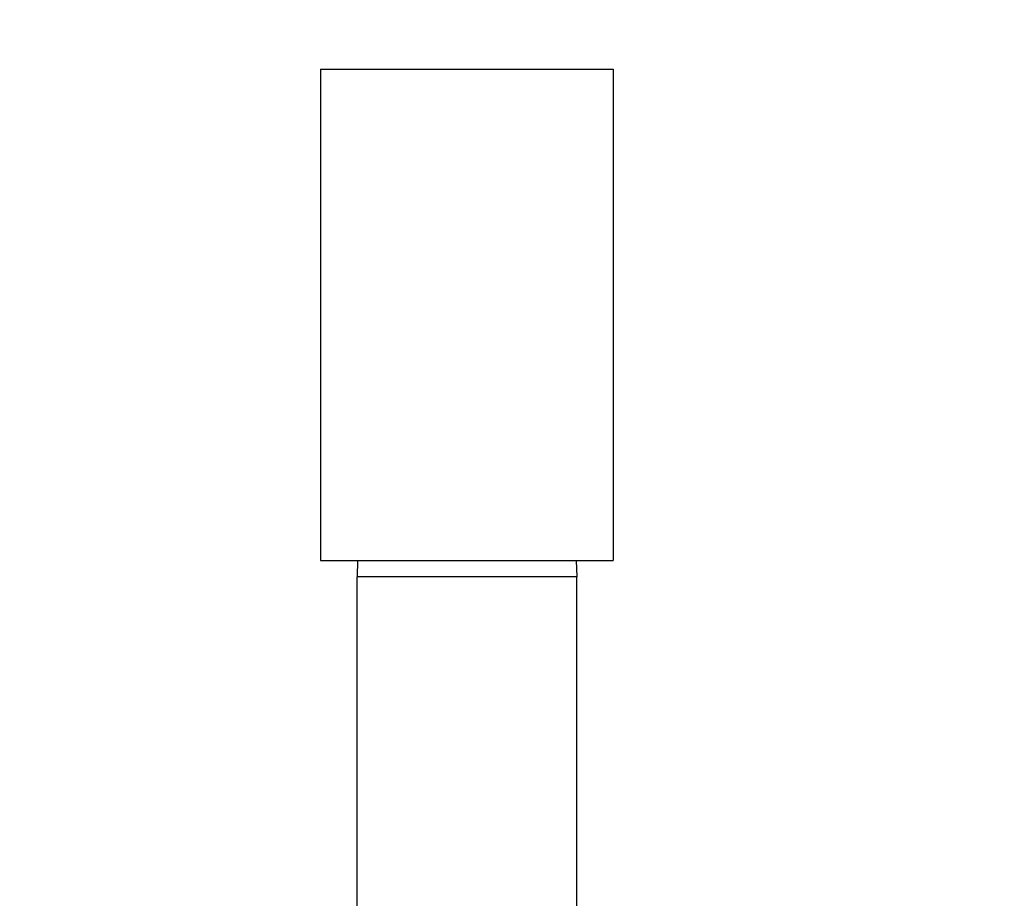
# Model space of a CAD drawing. Header units: inches. Extents: x 24 to 1128, y -69 to 748.
# Tile 77 of 256: x 144.69 to 148.46, y 255.77 to 259.14. Entities that reach past the tile are written whole.
import ezdxf

# ---------------------------------------------------------------- set-up
doc = ezdxf.new("R2010")
doc.units = ezdxf.units.IN
doc.header["$LTSCALE"] = 32
doc.header["$MEASUREMENT"] = 0
doc.layers.add('Dimension (ANSI)', color=7, linetype='Continuous', lineweight=25)
doc.layers.add('Visible (ANSI)', color=7, linetype='Continuous', lineweight=30)
doc.styles.add('Note Text (ANSI)', font='tahoma.ttf')
doc.dimstyles.new('SB Fraction-16 (ANSI)', dxfattribs={"dimscale": 32, "dimtxt": 0.125, "dimasz": 0.098425, "dimexe": 0.125, "dimexo": 0.0625, "dimgap": 0.031496, "dimtad": 0, "dimtih": 1, "dimtoh": 1, "dimdec": 4, "dimrnd": 1e-08, "dimzin": 0, "dimdsep": 46, "dimlunit": 5, "dimtxsty": 'Note Text (ANSI)', "dimcen": 0.09, "dimdle": 0.393701, "dimclrd": 256, "dimclre": 256, "dimclrt": 256, "dimadec": 0, "dimazin": 3, "dimtfac": 0.96, "dimtofl": 0, "dimtmove": 0, "dimatfit": 3, "dimfxl": 1, "dimfrac": 2, "dimtolj": 1, "dimtzin": 12, "dimlwd": -1, "dimlwe": -1, "dimarcsym": 0})

# ---------------------------------------------------------------- blocks, each defined once
blk = doc.blocks.new('*D15')
at = {"layer": 'Defpoints', "color": 0, "transparency": 16777216}
for p in [(159.2904, 460.4837), (67.9568, 170.772), (125.1654, 170.772)]:
    blk.add_point(p, dxfattribs=at)
at = {"layer": 'Dimension (ANSI)', "transparency": 16777216}
for p, q in [((157.2904, 460.4837), (63.9568, 460.4837)), ((67.9568, 457.3341), (67.9568, 323.1609)), ((67.9568, 173.9216), (67.9568, 316.0948)), ((123.1654, 170.772), (63.9568, 170.772))]:
    blk.add_line(p, q, dxfattribs=at)
for points in [[(67.4319, 457.3341), (68.4817, 457.3341), (67.9568, 460.4837)], [(67.4319, 173.9216), (68.4817, 173.9216), (67.9568, 170.772)]]:
    blk.add_solid(points, dxfattribs=at)
at = {"layer": 'Dimension (ANSI)', "transparency": 16777216, "insert": (55.7701, 322.153), "char_height": 4, "attachment_point": 1, "style": 'Note Text (ANSI)'}
blk.add_mtext('\\A1;289 11/16', dxfattribs=at)

msp = doc.modelspace()

# ---------------------------------------------------------------- linework, layer by layer
at = {"layer": 'Visible (ANSI)'}
for p, q in [((145.84111, 258.9467), (146.96111, 258.9467)), ((145.84111, 258.9467), (145.84111, 257.0667)), ((146.96111, 258.9467), (146.96111, 257.0667)), ((145.84111, 257.0667), (146.96111, 257.0667)), ((145.98275, 257.0667), (145.98111, 257.0042)), ((146.81947, 257.0667), (146.82111, 257.0042)), ((146.82111, 257.0042), (145.98111, 257.0042)), ((145.98111, 255.2692), (145.98111, 257.0042)), ((146.82111, 255.63257), (146.82111, 257.0042))]:
    msp.add_line(p, q, dxfattribs=at)

# ---------------------------------------------------------------- dimensions: what is measured, and where the dimension line sits
at = {"layer": 'Dimension (ANSI)'}
dim = msp.add_linear_dim(base=(67.95681, 170.77197), p1=(159.29037, 460.48367), p2=(125.16537, 170.77197), angle=270, dimstyle='SB Fraction-16 (ANSI)', override={"dimgap": 0.031496, "dimdec": 4, "dimtol": 0, "dimlim": 0, "dimtp": 0, "dimtm": 0, "dimtdec": 2, "dimatfit": 1}, dxfattribs=at)
dim.commit()
dim.dimension.update_dxf_attribs({"geometry": '*D15', "text_midpoint": (67.95681, 319.62782), "dimtype": 160})

doc.saveas('drawing.dxf')
